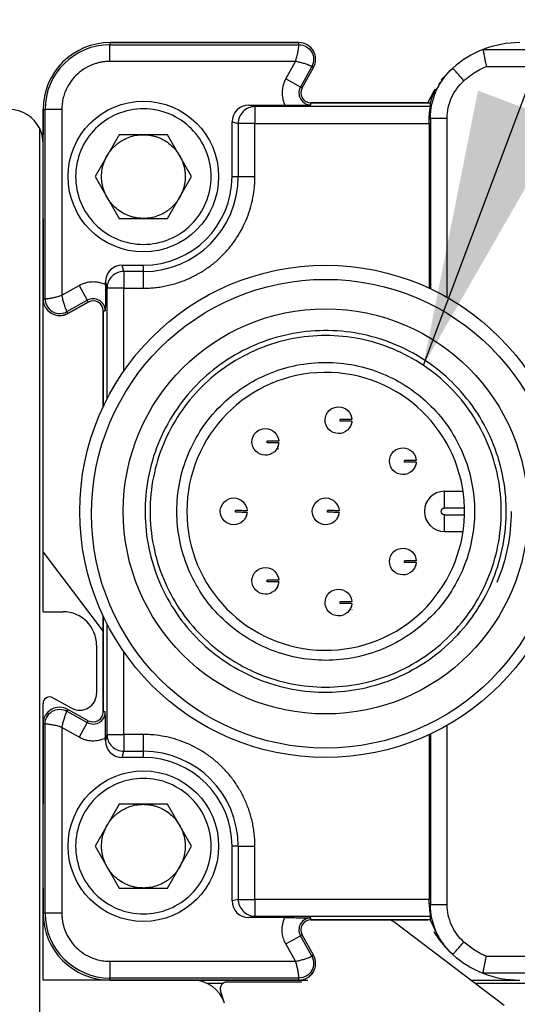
# Model space of a CAD drawing. Header units: millimetres. Extents: x 16 to 683, y 16 to 524.
# Tile 8 of 17: x 62 to 77, y 190 to 220. Entities that reach past the tile are written whole.
import ezdxf

# ---------------------------------------------------------------- set-up
doc = ezdxf.new("R2010")
doc.units = ezdxf.units.MM
doc.header["$LTSCALE"] = 2.5
doc.layers.add('DIMENSIONS', color=140, linetype='Continuous', lineweight=25)
doc.dimstyles.new('SLDDIMSTYLE2', dxfattribs={"dimtxt": 0.18, "dimasz": 8.255, "dimexe": 0, "dimexo": 0.0625, "dimgap": 0, "dimtad": 0, "dimtih": 1, "dimtoh": 1, "dimdec": 0, "dimrnd": 1e-09, "dimzin": 0, "dimdsep": 46, "dimtxsty": 'Standard', "dimsah": 1, "dimcen": 0.09, "dimadec": 0, "dimazin": 0, "dimtfac": 8.255, "dimtdec": 0, "dimtofl": 0, "dimtmove": 0, "dimatfit": 3, "dimfxl": 0, "dimfrac": 2, "dimtolj": 1, "dimtzin": 0, "dimarcsym": 0})

msp = doc.modelspace()

# ---------------------------------------------------------------- linework, layer by layer
for p, q in [((65.183, 218.881), (65.183, 218.82)), ((65.183, 218.881), (70.833, 218.881)), ((70.833, 218.881), (65.183, 218.881)), ((65.183, 218.32), (65.183, 218.82)), ((65.183, 218.82), (70.833, 218.82)), ((70.833, 218.82), (70.833, 218.881)), ((76.336, 218.673), (90.547, 218.673)), ((70.729, 218.32), (65.183, 218.32)), ((70.44, 217.799), (70.729, 218.32)), ((71.217, 218.168), (70.877, 217.556)), ((70.93, 217.527), (71.27, 218.138)), ((70.93, 217.527), (71.27, 218.138)), ((71.27, 218.138), (71.217, 218.168)), ((76.435, 218.173), (90.547, 218.173)), ((70.877, 217.556), (70.44, 217.799)), ((75.155, 217.811), (75.006, 217.632)), ((70.877, 217.556), (70.93, 217.527)), ((71.193, 217.081), (74.757, 217.081)), ((71.193, 217.02), (71.193, 217.081)), ((74.683, 217.081), (71.193, 217.081)), ((63.183, 211.231), (63.183, 216.881)), ((63.183, 216.881), (63.244, 216.881)), ((63.183, 216.881), (63.183, 216.131)), ((63.244, 211.231), (63.244, 216.881)), ((63.744, 216.881), (63.244, 216.881)), ((63.744, 216.881), (63.744, 211.335)), ((69.518, 216.969), (69.333, 217.016)), ((69.333, 217.016), (70.413, 217.016)), ((69.518, 216.969), (69.518, 216.469)), ((74.764, 216.969), (69.518, 216.969)), ((68.833, 216.516), (69.018, 216.469)), ((68.833, 214.881), (68.833, 216.516)), ((69.018, 216.469), (69.018, 214.881)), ((69.518, 216.469), (69.018, 216.469)), ((69.518, 214.881), (69.518, 216.469)), ((69.518, 216.469), (74.729, 216.469)), ((74.729, 216.592), (74.766, 216.626)), ((74.729, 216.469), (74.729, 211.547)), ((74.766, 216.626), (74.766, 211.53)), ((75.266, 211.27), (75.266, 216.626)), ((63.083, 175.445), (63.083, 216.317)), ((65.461, 216.131), (64.739, 214.881)), ((66.904, 216.131), (65.461, 216.131)), ((67.626, 214.881), (66.904, 216.131)), ((64.739, 214.881), (65.461, 213.631)), ((66.904, 213.631), (67.626, 214.881)), ((68.833, 214.881), (69.018, 214.881)), ((69.018, 214.881), (69.518, 214.881)), ((63.183, 213.631), (63.183, 211.231)), ((65.461, 213.631), (66.904, 213.631)), ((65.594, 212.045), (65.548, 212.231)), ((65.548, 212.231), (66.183, 212.231)), ((66.183, 212.045), (65.594, 212.045)), ((65.594, 212.045), (65.594, 211.546)), ((66.183, 212.045), (66.183, 212.231)), ((66.183, 211.546), (66.183, 212.045)), ((63.744, 211.335), (64.265, 211.624)), ((64.265, 211.624), (64.507, 211.187)), ((65.048, 211.731), (65.094, 211.546)), ((65.048, 211.651), (65.048, 211.731)), ((65.594, 211.546), (65.094, 211.546)), ((65.094, 211.546), (65.094, 208.239)), ((65.594, 211.546), (66.183, 211.546)), ((65.594, 209.072), (65.594, 211.546)), ((63.183, 211.231), (63.244, 211.231)), ((63.183, 201.881), (63.183, 211.231)), ((63.896, 210.847), (64.507, 211.187)), ((64.537, 211.133), (64.507, 211.187)), ((64.537, 211.133), (63.926, 210.794)), ((63.926, 210.794), (64.537, 211.133)), ((64.983, 208.011), (64.983, 210.871)), ((64.983, 210.871), (65.044, 210.871)), ((64.983, 210.871), (64.983, 208.011)), ((63.896, 210.847), (63.926, 210.794)), ((72.421, 207.798), (72.42, 207.798)), ((70.227, 206.751), (70.233, 206.75)), ((74.344, 206.573), (74.344, 206.573)), ((74.338, 206.173), (74.343, 206.173)), ((75.183, 204.981), (75.183, 205.481)), ((75.183, 205.481), (75.739, 205.481)), ((75.782, 204.981), (75.183, 204.981)), ((75.183, 204.781), (75.782, 204.781)), ((75.183, 204.281), (75.183, 204.781)), ((75.183, 204.281), (75.739, 204.281)), ((63.183, 203.662), (64.92, 201.369)), ((74.338, 203.177), (74.343, 203.177)), ((72.421, 202.352), (72.42, 202.352)), ((63.183, 201.881), (63.783, 201.881)), ((64.983, 198.891), (64.983, 201.75)), ((64.983, 201.75), (64.983, 198.891)), ((72.414, 201.952), (72.42, 201.952)), ((65.094, 201.523), (65.094, 198.216)), ((64.783, 200.881), (64.783, 199.442)), ((65.594, 198.216), (65.594, 200.69)), ((63.183, 198.531), (63.183, 199.141)), ((63.48, 199.316), (64.04, 199.005)), ((63.926, 198.968), (63.896, 198.915)), ((63.896, 198.915), (64.507, 198.575)), ((64.537, 198.629), (63.926, 198.968)), ((64.537, 198.629), (63.926, 198.968)), ((65.044, 198.891), (64.983, 198.891)), ((63.244, 198.531), (63.183, 198.531)), ((63.183, 192.881), (63.183, 198.531)), ((63.183, 198.531), (63.183, 196.131)), ((63.244, 192.881), (63.244, 198.531)), ((64.507, 198.575), (64.265, 198.138)), ((64.507, 198.575), (64.537, 198.629)), ((63.744, 198.427), (63.744, 192.881)), ((64.265, 198.138), (63.744, 198.427)), ((65.094, 198.216), (65.048, 198.031)), ((65.094, 198.216), (65.594, 198.216)), ((65.594, 198.216), (65.594, 197.717)), ((66.183, 198.216), (65.594, 198.216)), ((66.183, 197.717), (66.183, 198.216)), ((74.729, 198.215), (74.729, 193.293)), ((74.766, 198.232), (74.766, 193.136)), ((75.266, 193.136), (75.266, 198.492)), ((65.048, 198.031), (65.048, 198.111)), ((65.548, 197.531), (65.594, 197.717)), ((65.594, 197.717), (66.183, 197.717)), ((66.183, 197.531), (66.183, 197.717)), ((66.183, 197.531), (65.548, 197.531)), ((65.461, 196.131), (64.739, 194.881)), ((66.904, 196.131), (65.461, 196.131)), ((67.626, 194.881), (66.904, 196.131)), ((64.739, 194.881), (65.461, 193.631)), ((66.904, 193.631), (67.626, 194.881)), ((69.018, 194.881), (68.833, 194.881)), ((68.833, 193.246), (68.833, 194.881)), ((69.018, 194.881), (69.518, 194.881)), ((69.018, 194.881), (69.018, 193.293)), ((69.518, 193.293), (69.518, 194.881)), ((63.183, 193.631), (63.183, 192.881)), ((65.461, 193.631), (66.904, 193.631)), ((69.018, 193.293), (68.833, 193.246)), ((69.018, 193.293), (69.518, 193.293)), ((74.729, 193.293), (69.518, 193.293)), ((69.518, 193.293), (69.518, 192.793)), ((74.766, 193.136), (74.729, 193.17)), ((63.183, 192.881), (63.244, 192.881)), ((63.183, 190.881), (63.183, 192.881)), ((63.744, 192.881), (63.244, 192.881)), ((69.333, 192.746), (69.518, 192.793)), ((70.413, 192.746), (69.333, 192.746)), ((69.518, 192.793), (74.764, 192.793)), ((71.193, 192.681), (71.193, 192.742)), ((74.757, 192.681), (71.193, 192.681)), ((71.193, 192.681), (74.683, 192.681)), ((74.757, 192.681), (75.015, 192.134)), ((76.966, 190.121), (73.67, 192.618)), ((70.44, 191.963), (70.877, 192.206)), ((70.93, 192.235), (70.877, 192.206)), ((71.217, 191.594), (70.877, 192.206)), ((71.27, 191.624), (70.93, 192.235)), ((71.27, 191.624), (70.93, 192.235)), ((75.006, 192.13), (75.155, 191.951)), ((70.729, 191.442), (70.44, 191.963)), ((71.217, 191.594), (71.27, 191.624)), ((90.547, 191.589), (76.435, 191.589)), ((65.183, 191.442), (70.729, 191.442)), ((65.183, 191.442), (65.183, 190.942)), ((65.183, 190.881), (63.183, 190.881)), ((70.833, 190.942), (65.183, 190.942)), ((65.183, 190.881), (65.183, 190.942)), ((70.833, 190.881), (65.183, 190.881)), ((65.183, 190.881), (70.833, 190.881)), ((70.833, 190.881), (70.833, 190.942)), ((70.833, 190.881), (71.097, 190.881)), ((75.964, 190.881), (77.433, 190.881)), ((90.547, 191.089), (76.336, 191.089)), ((68.559, 190.781), (68.096, 190.781)), ((70.917, 190.821), (68.679, 190.821)), ((88.619, 190.781), (76.096, 190.781)), ((68.609, 190.194), (68.489, 190.559))]:
    msp.add_line(p, q)
at = {"flags": 128}
for points in [[(75.091, 217.756), (75.14, 217.817), (75.324, 218.015)], [(74.683, 217.081), (74.885, 217.465), (74.909, 217.503)], [(64.92, 201.369), (64.966, 201.302), (64.983, 201.275)], [(73.577, 192.681), (73.604, 192.665), (73.67, 192.618)]]:
    msp.add_lwpolyline(points, dxfattribs=at)
for centre, radius in [((66.183, 214.881), 2.25), ((71.633, 204.881), 7.35), ((71.631, 204.811), 7), ((71.633, 204.881), 6.051), ((66.183, 194.881), 2.25)]:
    msp.add_circle(centre, radius)
for centre, radius, start, end in [((65.183, 216.881), 2, 90, 180), ((65.183, 216.881), 2, 90, 180), ((65.183, 216.881), 1.939, 90, 180), ((70.833, 218.381), 0.5, 330.9454, 90), ((77.433, 215.88), 3.001, 90, 111.4428), ((77.433, 215.88), 3.001, 111.4429, 131.7934), ((71.193, 217.381), 0.361, 150.9454, 270), ((71.193, 217.381), 0.3, 150.9454, 270), ((71.193, 217.381), 0.3, 150.9454, 270), ((62.183, 215.881), 1, 25.8419, 90), ((69.519, 216.469), 0.5, 135.0188, 179.9833), ((69.518, 216.47), 0.5, 90.0224, 135.0218), ((62.183, 215.881), 1, 0, 25.8419), ((66.183, 214.881), 2.836, 270, 0), ((66.183, 214.881), 2.65, 270, 0), ((65.595, 211.545), 0.5, 90.0167, 134.9812), ((65.594, 211.545), 0.5, 134.9782, 179.9776), ((63.683, 211.231), 0.5, 180, 299.0546), ((64.683, 210.871), 0.361, 0, 119.0546), ((64.683, 210.871), 0.3, 0, 119.0546), ((64.683, 210.871), 0.3, 0, 119.0546), ((71.633, 204.881), 4.15, 1.3808, 358.6192), ((75.183, 204.881), 0.6, 90, 270), ((63.783, 200.881), 1, 0, 90), ((64.283, 199.442), 0.5, 240.9454, 0), ((63.383, 199.141), 0.2, 60.9454, 180), ((63.683, 198.531), 0.5, 60.9454, 180), ((64.683, 198.891), 0.361, 240.9454, 360), ((64.683, 198.891), 0.3, 240.9454, 0), ((64.683, 198.891), 0.3, 240.9454, 0), ((65.594, 198.217), 0.5, 180.0224, 225.0218), ((65.595, 198.217), 0.5, 225.0188, 269.9833), ((66.183, 194.881), 2.836, 0, 90), ((66.183, 194.881), 2.65, 0, 90), ((69.519, 193.293), 0.5, 180.0167, 224.9812), ((69.518, 193.292), 0.5, 224.9782, 269.9776), ((65.183, 192.881), 2, 180, 270), ((65.183, 192.881), 2, 180, 270), ((65.183, 192.881), 1.939, 180, 270), ((71.193, 192.381), 0.361, 90, 209.0546), ((71.193, 192.381), 0.3, 90, 209.0546), ((71.193, 192.381), 0.3, 90, 209.0546), ((77.433, 193.882), 3.001, 211.1297, 226.1055), ((70.833, 191.381), 0.5, 270, 29.0546), ((77.433, 193.882), 3.001, 228.2066, 248.5571), ((67.66, 189.881), 1, 18.2629, 90), ((77.433, 193.882), 3.001, 248.5572, 270), ((68.679, 190.621), 0.2, 90, 198.2629)]:
    msp.add_arc(centre, radius, start, end)
for centre, major_axis, ratio, start_param, end_param in [((69.333, 216.516), (0.485, -0.121), 0.999353, 1.815838, 3.386329), ((74.727, 216.469), (0, 0.5), 0.003491, 4.712389, 4.960038), ((65.548, 211.731), (0.121, -0.485), 0.999353, 2.896856, 4.467348), ((65.548, 198.031), (0.121, 0.485), 0.999353, 1.815838, 3.386329), ((69.333, 193.246), (0.485, 0.121), 0.999353, 2.896856, 4.467348), ((74.727, 193.293), (0, 0.5), 0.003491, 4.46474, 4.712389)]:
    msp.add_ellipse(centre, major_axis=major_axis, ratio=ratio, start_param=start_param, end_param=end_param)
for points, knots in [([(70.729, 218.32), (70.737, 218.343), (70.754, 218.39), (70.774, 218.462), (70.792, 218.535), (70.806, 218.606), (70.817, 218.675), (70.826, 218.735), (70.831, 218.78), (70.833, 218.812), (70.833, 218.817), (70.833, 218.82)], [0, 0, 0, 0, 0.092668, 0.189118, 0.289626, 0.394437, 0.503768, 0.626529, 0.750927, 0.853155, 1, 1, 1, 1]), ([(71.27, 218.138), (71.312, 218.214), (71.334, 218.301), (71.332, 218.474), (71.308, 218.56), (71.22, 218.709), (71.156, 218.772), (71.006, 218.858), (70.92, 218.881), (70.833, 218.881)], [0, 0, 0, 0, 0.25, 0.25, 0.5, 0.5, 0.75, 0.75, 1, 1, 1, 1]), ([(70.833, 218.82), (70.909, 218.82), (70.985, 218.8), (71.117, 218.724), (71.173, 218.669), (71.25, 218.538), (71.271, 218.462), (71.273, 218.31), (71.254, 218.234), (71.217, 218.168)], [0, 0, 0, 0, 0.25, 0.25, 0.5, 0.5, 0.75, 0.75, 1, 1, 1, 1]), ([(76.336, 218.673), (76.336, 218.673), (76.335, 218.671), (76.338, 218.659), (76.344, 218.633), (76.352, 218.589), (76.364, 218.523), (76.382, 218.435), (76.406, 218.316), (76.425, 218.223), (76.435, 218.173)], [0, 0, 0, 0, 0.0716494, 0.1561555, 0.2535932, 0.3791691, 0.5023005, 0.6421508, 0.808046, 1, 1, 1, 1]), ([(65.183, 218.32), (65.146, 218.319), (65.074, 218.318), (64.966, 218.305), (64.86, 218.285), (64.755, 218.256), (64.595, 218.2), (64.387, 218.093), (64.159, 217.905), (63.971, 217.677), (63.853, 217.448), (63.785, 217.24), (63.75, 217.062), (63.746, 216.941), (63.744, 216.881)], [0, 0, 0, 0, 0.048274, 0.096154, 0.143915, 0.191834, 0.240185, 0.369997, 0.500048, 0.62986, 0.759911, 0.840101, 0.919702, 1, 1, 1, 1]), ([(71.217, 218.168), (71.216, 218.168), (71.214, 218.169), (71.201, 218.175), (71.183, 218.183), (71.16, 218.193), (71.135, 218.204), (71.107, 218.215), (71.057, 218.234), (70.974, 218.262), (70.853, 218.297), (70.769, 218.313), (70.729, 218.32)], [0, 0, 0, 0, 0.086836, 0.168372, 0.244617, 0.315583, 0.381285, 0.441744, 0.496984, 0.677539, 0.844852, 1, 1, 1, 1]), ([(74.766, 216.626), (74.766, 216.899), (74.824, 217.183), (75.056, 217.703), (75.23, 217.936), (75.433, 218.117)], [0, 0, 0, 0, 0.5, 0.5, 1, 1, 1, 1]), ([(75.766, 217.745), (75.727, 217.789), (75.685, 217.836), (75.602, 217.928), (75.563, 217.972), (75.498, 218.045), (75.473, 218.073), (75.44, 218.109), (75.433, 218.117), (75.433, 218.117)], [0, 0, 0, 0, 0.25, 0.25, 0.5, 0.5, 0.75, 0.75, 1, 1, 1, 1]), ([(75.766, 217.745), (75.8, 217.774), (75.867, 217.832), (75.973, 217.912), (76.101, 217.999), (76.254, 218.09), (76.374, 218.145), (76.435, 218.173)], [0, 0, 0, 0, 0.166671, 0.333344, 0.500023, 0.750019, 1, 1, 1, 1]), ([(70.44, 217.799), (70.429, 217.779), (70.408, 217.739), (70.382, 217.676), (70.363, 217.615), (70.342, 217.527), (70.326, 217.392), (70.338, 217.24), (70.37, 217.12), (70.394, 217.057), (70.408, 217.026), (70.413, 217.016)], [0, 0, 0, 0, 0.0836289, 0.1672676, 0.2509268, 0.3189732, 0.5002244, 0.7506151, 0.874587, 0.9576903, 1, 1, 1, 1]), ([(75.266, 216.626), (75.266, 216.837), (75.311, 217.047), (75.482, 217.431), (75.609, 217.605), (75.766, 217.745)], [0, 0, 0, 0, 0.5, 0.5, 1, 1, 1, 1]), ([(75.029, 217.618), (74.955, 217.514), (74.836, 217.349), (74.778, 217.154), (74.757, 217.081)], [0, 0, 0, 0, 0.624729, 1, 1, 1, 1]), ([(74.757, 217.081), (74.757, 217.063), (74.757, 217.025), (74.762, 216.988), (74.764, 216.969)], [0, 0, 0, 0, 0.492594, 1, 1, 1, 1]), ([(64.158, 214.881), (64.158, 215.146), (64.21, 215.411), (64.413, 215.901), (64.563, 216.125), (64.938, 216.5), (65.163, 216.65), (65.653, 216.853), (65.918, 216.906), (66.448, 216.906), (66.713, 216.853), (67.203, 216.65), (67.427, 216.5), (67.802, 216.125), (67.952, 215.901), (68.155, 215.411), (68.208, 215.146), (68.208, 214.616), (68.155, 214.351), (67.952, 213.861), (67.802, 213.637), (67.427, 213.262), (67.203, 213.112), (66.713, 212.909), (66.448, 212.856), (65.918, 212.856), (65.653, 212.909), (65.163, 213.112), (64.938, 213.262), (64.563, 213.637), (64.413, 213.861), (64.21, 214.351), (64.158, 214.616), (64.158, 214.881)], [0, 0, 0, 0, 0.0625, 0.0625, 0.125, 0.125, 0.1875, 0.1875, 0.25, 0.25, 0.3125, 0.3125, 0.375, 0.375, 0.4375, 0.4375, 0.5, 0.5, 0.5625, 0.5625, 0.625, 0.625, 0.6875, 0.6875, 0.75, 0.75, 0.8125, 0.8125, 0.875, 0.875, 0.9375, 0.9375, 1, 1, 1, 1]), ([(70.413, 217.016), (70.574, 217.016), (70.727, 217.016), (70.985, 217.018), (71.09, 217.019), (71.193, 217.02)], [0, 0, 0, 0, 0.5, 0.5, 1, 1, 1, 1]), ([(74.729, 216.592), (74.729, 216.699), (74.738, 216.794), (74.756, 216.93), (74.764, 216.968), (74.764, 216.969)], [0, 0, 0, 0, 0.5, 0.5, 1, 1, 1, 1]), ([(74.766, 216.626), (74.766, 216.626), (74.777, 216.626), (74.826, 216.626), (74.864, 216.626), (74.962, 216.626), (75.021, 216.626), (75.144, 216.626), (75.207, 216.626), (75.266, 216.626)], [0, 0, 0, 0, 0.25, 0.25, 0.5, 0.5, 0.75, 0.75, 1, 1, 1, 1]), ([(65.1, 215.506), (65.119, 215.537), (65.157, 215.6), (65.224, 215.686), (65.297, 215.766), (65.377, 215.84), (65.464, 215.906), (65.587, 215.984), (65.753, 216.062), (65.964, 216.121), (66.11, 216.128), (66.183, 216.131)], [0, 0, 0, 0, 0.0843955, 0.1675211, 0.2500156, 0.3325326, 0.415725, 0.5002301, 0.667603, 0.8324505, 1, 1, 1, 1]), ([(66.183, 216.131), (66.22, 216.13), (66.293, 216.128), (66.401, 216.114), (66.507, 216.091), (66.61, 216.058), (66.711, 216.016), (66.841, 215.948), (66.99, 215.844), (67.147, 215.69), (67.226, 215.568), (67.265, 215.506)], [0, 0, 0, 0, 0.084395, 0.167521, 0.250016, 0.332533, 0.415725, 0.50023, 0.667603, 0.83245, 1, 1, 1, 1]), ([(65.1, 214.256), (65.083, 214.288), (65.048, 214.352), (65.006, 214.453), (64.973, 214.557), (64.95, 214.663), (64.936, 214.771), (64.93, 214.917), (64.945, 215.099), (65, 215.312), (65.067, 215.441), (65.1, 215.506)], [0, 0, 0, 0, 0.084395, 0.167521, 0.250016, 0.332533, 0.415725, 0.50023, 0.667603, 0.83245, 1, 1, 1, 1]), ([(67.265, 215.506), (67.283, 215.474), (67.318, 215.41), (67.36, 215.308), (67.392, 215.205), (67.416, 215.099), (67.43, 214.991), (67.436, 214.845), (67.42, 214.663), (67.365, 214.45), (67.299, 214.321), (67.265, 214.256)], [0, 0, 0, 0, 0.084395, 0.167521, 0.250016, 0.332533, 0.415725, 0.50023, 0.667603, 0.83245, 1, 1, 1, 1]), ([(66.183, 211.546), (66.243, 211.547), (66.362, 211.548), (66.541, 211.563), (66.72, 211.587), (66.896, 211.621), (67.07, 211.664), (67.242, 211.717), (67.461, 211.797), (67.723, 211.916), (68.017, 212.088), (68.293, 212.289), (68.545, 212.519), (68.775, 212.772), (69.043, 213.138), (69.297, 213.629), (69.45, 214.151), (69.503, 214.526), (69.517, 214.736), (69.518, 214.841), (69.518, 214.881)], [0, 0, 0, 0, 0.034297, 0.068595, 0.102892, 0.137189, 0.171487, 0.205784, 0.240081, 0.305071, 0.370065, 0.435124, 0.500166, 0.565492, 0.630155, 0.760076, 0.879937, 0.939684, 0.97707, 1, 1, 1, 1]), ([(66.183, 213.631), (66.146, 213.632), (66.073, 213.634), (65.965, 213.648), (65.859, 213.671), (65.755, 213.704), (65.655, 213.746), (65.525, 213.814), (65.375, 213.918), (65.218, 214.072), (65.14, 214.194), (65.1, 214.256)], [0, 0, 0, 0, 0.084395, 0.167521, 0.250016, 0.332533, 0.415725, 0.50023, 0.667603, 0.83245, 1, 1, 1, 1]), ([(67.265, 214.256), (67.246, 214.225), (67.208, 214.162), (67.141, 214.076), (67.068, 213.996), (66.988, 213.922), (66.901, 213.856), (66.778, 213.778), (66.613, 213.7), (66.401, 213.641), (66.256, 213.634), (66.183, 213.631)], [0, 0, 0, 0, 0.0843955, 0.1675211, 0.2500156, 0.3325326, 0.415725, 0.5002301, 0.667603, 0.8324505, 1, 1, 1, 1]), ([(65.048, 211.651), (65.027, 211.66), (64.986, 211.678), (64.921, 211.7), (64.859, 211.715), (64.77, 211.73), (64.634, 211.737), (64.484, 211.714), (64.366, 211.674), (64.305, 211.646), (64.275, 211.629), (64.265, 211.624)], [0, 0, 0, 0, 0.083629, 0.167268, 0.250927, 0.318973, 0.500224, 0.750615, 0.874587, 0.95769, 1, 1, 1, 1]), ([(65.048, 211.651), (65.048, 211.49), (65.048, 211.337), (65.046, 211.079), (65.045, 210.974), (65.044, 210.871)], [0, 0, 0, 0, 0.5, 0.5, 1, 1, 1, 1]), ([(63.183, 211.231), (63.183, 211.144), (63.206, 211.058), (63.292, 210.907), (63.355, 210.844), (63.504, 210.756), (63.59, 210.732), (63.763, 210.73), (63.85, 210.752), (63.926, 210.794)], [0, 0, 0, 0, 0.25, 0.25, 0.5, 0.5, 0.75, 0.75, 1, 1, 1, 1]), ([(63.244, 211.231), (63.245, 211.231), (63.247, 211.231), (63.261, 211.232), (63.281, 211.233), (63.305, 211.236), (63.333, 211.239), (63.362, 211.242), (63.415, 211.25), (63.501, 211.266), (63.624, 211.294), (63.705, 211.321), (63.744, 211.335)], [0, 0, 0, 0, 0.0868359, 0.1683716, 0.2446165, 0.3155825, 0.3812849, 0.4417434, 0.4969837, 0.6775394, 0.8448523, 1, 1, 1, 1]), ([(63.244, 211.231), (63.244, 211.168), (63.258, 211.096), (63.33, 210.959), (63.388, 210.895), (63.532, 210.81), (63.616, 210.79), (63.771, 210.794), (63.841, 210.816), (63.896, 210.847)], [0, 0, 0, 0, 0.25, 0.25, 0.5, 0.5, 0.75, 0.75, 1, 1, 1, 1]), ([(63.744, 211.335), (63.747, 211.315), (63.754, 211.273), (63.774, 211.189), (63.803, 211.086), (63.835, 210.992), (63.861, 210.925), (63.878, 210.883), (63.892, 210.854), (63.895, 210.85), (63.896, 210.847)], [0, 0, 0, 0, 0.075855, 0.160766, 0.331565, 0.503391, 0.626168, 0.750737, 0.853084, 1, 1, 1, 1]), ([(66.233, 204.962), (66.244, 205.669), (66.395, 206.373), (66.956, 207.671), (67.365, 208.264), (68.38, 209.249), (68.984, 209.64), (70.299, 210.161), (71.007, 210.291), (72.421, 210.27), (73.125, 210.119), (74.423, 209.558), (75.016, 209.149), (76, 208.134), (76.392, 207.529), (76.913, 206.215), (77.043, 205.507), (77.021, 204.093), (76.87, 203.389), (76.31, 202.091), (75.901, 201.498), (74.886, 200.513), (74.281, 200.122), (72.967, 199.601), (72.258, 199.471), (70.845, 199.492), (70.14, 199.643), (68.843, 200.204), (68.25, 200.613), (67.265, 201.628), (66.874, 202.233), (66.353, 203.547), (66.223, 204.255), (66.233, 204.962)], [0, 0, 0, 0, 0.0625, 0.0625, 0.125, 0.125, 0.1875, 0.1875, 0.25, 0.25, 0.3125, 0.3125, 0.375, 0.375, 0.4375, 0.4375, 0.5, 0.5, 0.5625, 0.5625, 0.625, 0.625, 0.6875, 0.6875, 0.75, 0.75, 0.8125, 0.8125, 0.875, 0.875, 0.9375, 0.9375, 1, 1, 1, 1]), ([(76.883, 204.881), (76.883, 204.194), (76.746, 203.507), (76.22, 202.237), (75.831, 201.655), (74.859, 200.683), (74.277, 200.294), (73.007, 199.768), (72.32, 199.631), (70.946, 199.631), (70.259, 199.768), (68.989, 200.294), (68.406, 200.683), (67.434, 201.655), (67.045, 202.237), (66.519, 203.507), (66.383, 204.194), (66.383, 205.568), (66.519, 206.255), (67.045, 207.525), (67.434, 208.107), (68.406, 209.079), (68.989, 209.468), (70.259, 209.994), (70.946, 210.131), (72.32, 210.131), (73.007, 209.994), (74.277, 209.468), (74.859, 209.079), (75.831, 208.107), (76.22, 207.525), (76.746, 206.255), (76.883, 205.568), (76.883, 204.881)], [0, 0, 0, 0, 0.0625, 0.0625, 0.125, 0.125, 0.1875, 0.1875, 0.25, 0.25, 0.3125, 0.3125, 0.375, 0.375, 0.4375, 0.4375, 0.5, 0.5, 0.5625, 0.5625, 0.625, 0.625, 0.6875, 0.6875, 0.75, 0.75, 0.8125, 0.8125, 0.875, 0.875, 0.9375, 0.9375, 1, 1, 1, 1]), ([(67.183, 204.881), (67.183, 204.298), (67.299, 203.716), (67.744, 202.64), (68.074, 202.146), (68.898, 201.322), (69.392, 200.993), (70.468, 200.547), (71.05, 200.431), (72.215, 200.431), (72.798, 200.547), (73.874, 200.993), (74.367, 201.322), (75.191, 202.146), (75.521, 202.64), (75.967, 203.716), (76.083, 204.298), (76.083, 205.463), (75.967, 206.046), (75.521, 207.122), (75.191, 207.616), (74.367, 208.44), (73.874, 208.769), (72.798, 209.215), (72.215, 209.331), (71.05, 209.331), (70.468, 209.215), (69.392, 208.769), (68.898, 208.44), (68.074, 207.616), (67.744, 207.122), (67.299, 206.046), (67.183, 205.463), (67.183, 204.881)], [0, 0, 0, 0, 0.0625, 0.0625, 0.125, 0.125, 0.1875, 0.1875, 0.25, 0.25, 0.3125, 0.3125, 0.375, 0.375, 0.4375, 0.4375, 0.5, 0.5, 0.5625, 0.5625, 0.625, 0.625, 0.6875, 0.6875, 0.75, 0.75, 0.8125, 0.8125, 0.875, 0.875, 0.9375, 0.9375, 1, 1, 1, 1]), ([(71.616, 207.61), (71.617, 207.715), (71.662, 207.818), (71.812, 207.964), (71.917, 208.006), (72.022, 208.004)], [0, 0, 0, 0, 0.5, 0.5, 1, 1, 1, 1]), ([(72.022, 208.004), (72.122, 208.003), (72.222, 207.962), (72.366, 207.822), (72.411, 207.724), (72.415, 207.623)], [0, 0, 0, 0, 0.5, 0.5, 1, 1, 1, 1]), ([(72.065, 207.579), (72.065, 207.587), (72.065, 207.604), (72.066, 207.62), (72.066, 207.629)], [0, 0, 0, 0, 0.4999, 1, 1, 1, 1]), ([(72.415, 207.623), (72.415, 207.623), (72.413, 207.623), (72.401, 207.624), (72.372, 207.624), (72.323, 207.625), (72.249, 207.626), (72.192, 207.627), (72.131, 207.628), (72.087, 207.628), (72.066, 207.629)], [0, 0, 0, 0, 0.120129, 0.2376, 0.353255, 0.624004, 0.73408, 0.835323, 0.920439, 1, 1, 1, 1]), ([(69.429, 206.962), (69.431, 207.067), (69.475, 207.171), (69.626, 207.316), (69.73, 207.358), (69.835, 207.356)], [0, 0, 0, 0, 0.5, 0.5, 1, 1, 1, 1]), ([(69.835, 207.356), (69.935, 207.355), (70.035, 207.314), (70.179, 207.174), (70.224, 207.076), (70.228, 206.976)], [0, 0, 0, 0, 0.5, 0.5, 1, 1, 1, 1]), ([(72.01, 207.204), (71.905, 207.206), (71.802, 207.25), (71.656, 207.401), (71.614, 207.506), (71.616, 207.61)], [0, 0, 0, 0, 0.5, 0.5, 1, 1, 1, 1]), ([(72.415, 207.573), (72.407, 207.473), (72.36, 207.376), (72.211, 207.241), (72.11, 207.203), (72.01, 207.204)], [0, 0, 0, 0, 0.5, 0.5, 1, 1, 1, 1]), ([(72.415, 207.573), (72.414, 207.573), (72.412, 207.573), (72.399, 207.573), (72.379, 207.574), (72.354, 207.574), (72.326, 207.575), (72.29, 207.575), (72.245, 207.576), (72.183, 207.577), (72.124, 207.577), (72.081, 207.578), (72.065, 207.579)], [0, 0, 0, 0, 0.128865, 0.251264, 0.363798, 0.46414, 0.55099, 0.624213, 0.748808, 0.835186, 0.942651, 1, 1, 1, 1]), ([(72.415, 207.573), (72.413, 207.561), (72.411, 207.538), (72.404, 207.505), (72.395, 207.475), (72.381, 207.44), (72.364, 207.407), (72.358, 207.397), (72.36, 207.401), (72.364, 207.408), (72.366, 207.411)], [0, 0, 0, 0, 0.100037, 0.198667, 0.299058, 0.404218, 0.610889, 0.805041, 0.902842, 1, 1, 1, 1]), ([(69.823, 206.556), (69.718, 206.558), (69.615, 206.603), (69.469, 206.753), (69.427, 206.858), (69.429, 206.962)], [0, 0, 0, 0, 0.5, 0.5, 1, 1, 1, 1]), ([(70.228, 206.926), (70.22, 206.825), (70.173, 206.729), (70.024, 206.593), (69.923, 206.555), (69.823, 206.556)], [0, 0, 0, 0, 0.5, 0.5, 1, 1, 1, 1]), ([(69.879, 206.931), (69.878, 206.939), (69.878, 206.956), (69.879, 206.972), (69.879, 206.981)], [0, 0, 0, 0, 0.4999, 1, 1, 1, 1]), ([(70.228, 206.976), (70.228, 206.976), (70.226, 206.976), (70.214, 206.976), (70.185, 206.976), (70.136, 206.977), (70.062, 206.978), (70.005, 206.979), (69.944, 206.98), (69.9, 206.98), (69.879, 206.981)], [0, 0, 0, 0, 0.120129, 0.2376, 0.353255, 0.624004, 0.73408, 0.835323, 0.920439, 1, 1, 1, 1]), ([(70.228, 206.926), (70.227, 206.926), (70.225, 206.926), (70.212, 206.926), (70.192, 206.926), (70.167, 206.926), (70.14, 206.927), (70.104, 206.927), (70.059, 206.928), (69.997, 206.929), (69.938, 206.929), (69.894, 206.93), (69.879, 206.931)], [0, 0, 0, 0, 0.128865, 0.251264, 0.363798, 0.46414, 0.55099, 0.624213, 0.748808, 0.835186, 0.942651, 1, 1, 1, 1]), ([(70.228, 206.925), (70.226, 206.914), (70.224, 206.89), (70.217, 206.857), (70.208, 206.827), (70.194, 206.792), (70.178, 206.76), (70.171, 206.749), (70.173, 206.753), (70.177, 206.76), (70.179, 206.763)], [0, 0, 0, 0, 0.100037, 0.198667, 0.299058, 0.404218, 0.610889, 0.805041, 0.902842, 1, 1, 1, 1]), ([(73.539, 206.385), (73.541, 206.489), (73.586, 206.593), (73.736, 206.739), (73.841, 206.78), (73.945, 206.779)], [0, 0, 0, 0, 0.5, 0.5, 1, 1, 1, 1]), ([(73.945, 206.779), (74.046, 206.777), (74.145, 206.736), (74.29, 206.596), (74.334, 206.498), (74.339, 206.398)], [0, 0, 0, 0, 0.5, 0.5, 1, 1, 1, 1]), ([(73.933, 205.979), (73.829, 205.98), (73.725, 206.025), (73.579, 206.175), (73.538, 206.28), (73.539, 206.385)], [0, 0, 0, 0, 0.5, 0.5, 1, 1, 1, 1]), ([(74.338, 206.348), (74.33, 206.248), (74.283, 206.151), (74.135, 206.015), (74.034, 205.977), (73.933, 205.979)], [0, 0, 0, 0, 0.5, 0.5, 1, 1, 1, 1]), ([(73.989, 206.353), (73.989, 206.361), (73.989, 206.378), (73.989, 206.395), (73.99, 206.403)], [0, 0, 0, 0, 0.4999005, 1, 1, 1, 1]), ([(74.338, 206.348), (74.337, 206.348), (74.336, 206.348), (74.322, 206.348), (74.302, 206.348), (74.277, 206.349), (74.25, 206.349), (74.214, 206.35), (74.169, 206.35), (74.107, 206.352), (74.048, 206.351), (74.004, 206.353), (73.989, 206.353)], [0, 0, 0, 0, 0.1288652, 0.2512641, 0.3637983, 0.4641401, 0.5509895, 0.6242135, 0.7488077, 0.835186, 0.9426507, 1, 1, 1, 1]), ([(74.339, 206.398), (74.338, 206.398), (74.337, 206.398), (74.324, 206.398), (74.296, 206.398), (74.247, 206.399), (74.173, 206.4), (74.115, 206.401), (74.055, 206.402), (74.011, 206.403), (73.99, 206.403)], [0, 0, 0, 0, 0.120129, 0.2376, 0.353255, 0.624004, 0.73408, 0.835323, 0.920439, 1, 1, 1, 1]), ([(74.338, 206.348), (74.337, 206.336), (74.334, 206.312), (74.327, 206.279), (74.318, 206.249), (74.305, 206.214), (74.288, 206.182), (74.282, 206.172), (74.284, 206.175), (74.288, 206.182), (74.29, 206.186)], [0, 0, 0, 0, 0.100037, 0.198667, 0.299058, 0.404218, 0.610889, 0.805041, 0.902842, 1, 1, 1, 1]), ([(68.483, 204.887), (68.485, 204.992), (68.529, 205.095), (68.68, 205.241), (68.784, 205.283), (68.889, 205.281)], [0, 0, 0, 0, 0.5, 0.5, 1, 1, 1, 1]), ([(68.889, 205.281), (68.99, 205.279), (69.089, 205.238), (69.234, 205.098), (69.278, 205), (69.283, 204.9)], [0, 0, 0, 0, 0.5, 0.5, 1, 1, 1, 1]), ([(71.233, 204.887), (71.235, 204.992), (71.279, 205.095), (71.43, 205.241), (71.534, 205.283), (71.639, 205.281)], [0, 0, 0, 0, 0.5, 0.5, 1, 1, 1, 1]), ([(71.639, 205.281), (71.74, 205.279), (71.839, 205.238), (71.984, 205.098), (72.028, 205), (72.033, 204.9)], [0, 0, 0, 0, 0.5, 0.5, 1, 1, 1, 1]), ([(68.877, 204.481), (68.772, 204.483), (68.669, 204.527), (68.523, 204.678), (68.482, 204.782), (68.483, 204.887)], [0, 0, 0, 0, 0.5, 0.5, 1, 1, 1, 1]), ([(69.282, 204.85), (69.274, 204.75), (69.227, 204.653), (69.078, 204.518), (68.978, 204.48), (68.877, 204.481)], [0, 0, 0, 0, 0.5, 0.5, 1, 1, 1, 1]), ([(69.283, 204.9), (69.282, 204.9), (69.28, 204.9), (69.268, 204.9), (69.24, 204.901), (69.191, 204.901), (69.116, 204.903), (69.059, 204.903), (68.998, 204.904), (68.955, 204.905), (68.933, 204.905)], [0, 0, 0, 0, 0.120129, 0.2376, 0.353255, 0.624004, 0.73408, 0.835323, 0.920439, 1, 1, 1, 1]), ([(68.933, 204.855), (68.933, 204.864), (68.933, 204.88), (68.933, 204.897), (68.933, 204.905)], [0, 0, 0, 0, 0.4999, 1, 1, 1, 1]), ([(69.282, 204.85), (69.281, 204.85), (69.279, 204.85), (69.266, 204.85), (69.246, 204.851), (69.221, 204.851), (69.194, 204.851), (69.158, 204.852), (69.113, 204.852), (69.051, 204.854), (68.992, 204.853), (68.948, 204.855), (68.933, 204.855)], [0, 0, 0, 0, 0.128865, 0.251264, 0.363798, 0.46414, 0.55099, 0.624213, 0.748808, 0.835186, 0.942651, 1, 1, 1, 1]), ([(69.282, 204.85), (69.281, 204.838), (69.278, 204.814), (69.271, 204.781), (69.262, 204.751), (69.249, 204.717), (69.232, 204.684), (69.225, 204.674), (69.228, 204.678), (69.231, 204.685), (69.233, 204.688)], [0, 0, 0, 0, 0.100037, 0.198667, 0.299058, 0.404218, 0.610889, 0.805041, 0.902842, 1, 1, 1, 1]), ([(71.627, 204.481), (71.522, 204.483), (71.419, 204.527), (71.273, 204.678), (71.232, 204.782), (71.233, 204.887)], [0, 0, 0, 0, 0.5, 0.5, 1, 1, 1, 1]), ([(72.032, 204.85), (72.024, 204.75), (71.977, 204.653), (71.828, 204.518), (71.728, 204.48), (71.627, 204.481)], [0, 0, 0, 0, 0.5, 0.5, 1, 1, 1, 1]), ([(72.033, 204.9), (72.032, 204.9), (72.03, 204.9), (72.018, 204.9), (71.99, 204.901), (71.941, 204.901), (71.866, 204.903), (71.809, 204.903), (71.748, 204.904), (71.705, 204.905), (71.683, 204.905)], [0, 0, 0, 0, 0.120129, 0.2376, 0.353255, 0.624004, 0.73408, 0.835323, 0.920439, 1, 1, 1, 1]), ([(71.683, 204.855), (71.683, 204.864), (71.683, 204.88), (71.683, 204.897), (71.683, 204.905)], [0, 0, 0, 0, 0.4999, 1, 1, 1, 1]), ([(72.032, 204.85), (72.031, 204.85), (72.029, 204.85), (72.016, 204.85), (71.996, 204.851), (71.971, 204.851), (71.944, 204.851), (71.908, 204.852), (71.863, 204.852), (71.801, 204.854), (71.742, 204.853), (71.698, 204.855), (71.683, 204.855)], [0, 0, 0, 0, 0.128865, 0.251264, 0.363798, 0.46414, 0.55099, 0.624213, 0.748808, 0.835186, 0.942651, 1, 1, 1, 1]), ([(72.032, 204.85), (72.031, 204.838), (72.028, 204.814), (72.021, 204.781), (72.012, 204.751), (71.999, 204.717), (71.982, 204.684), (71.975, 204.674), (71.978, 204.678), (71.981, 204.685), (71.983, 204.688)], [0, 0, 0, 0, 0.100037, 0.198667, 0.299058, 0.404218, 0.610889, 0.805041, 0.902842, 1, 1, 1, 1]), ([(77.176, 204.881), (77.176, 204.518), (77.14, 204.155), (76.999, 203.444), (76.893, 203.095), (76.754, 202.76)], [0, 0, 0, 0, 0.5, 0.5, 1, 1, 1, 1]), ([(73.539, 203.389), (73.541, 203.494), (73.586, 203.597), (73.736, 203.743), (73.841, 203.785), (73.945, 203.783)], [0, 0, 0, 0, 0.5, 0.5, 1, 1, 1, 1]), ([(73.945, 203.783), (74.046, 203.782), (74.145, 203.741), (74.29, 203.601), (74.334, 203.503), (74.339, 203.402)], [0, 0, 0, 0, 0.5, 0.5, 1, 1, 1, 1]), ([(73.933, 202.983), (73.829, 202.985), (73.725, 203.03), (73.579, 203.18), (73.538, 203.285), (73.539, 203.389)], [0, 0, 0, 0, 0.5, 0.5, 1, 1, 1, 1]), ([(74.338, 203.352), (74.33, 203.252), (74.283, 203.155), (74.135, 203.02), (74.034, 202.982), (73.933, 202.983)], [0, 0, 0, 0, 0.5, 0.5, 1, 1, 1, 1]), ([(73.989, 203.358), (73.989, 203.366), (73.989, 203.383), (73.989, 203.399), (73.99, 203.408)], [0, 0, 0, 0, 0.4999005, 1, 1, 1, 1]), ([(74.338, 203.352), (74.337, 203.352), (74.336, 203.352), (74.322, 203.352), (74.302, 203.353), (74.277, 203.353), (74.25, 203.354), (74.214, 203.354), (74.169, 203.355), (74.107, 203.356), (74.048, 203.356), (74.004, 203.357), (73.989, 203.358)], [0, 0, 0, 0, 0.128865, 0.251264, 0.363798, 0.46414, 0.55099, 0.624213, 0.748808, 0.835186, 0.942651, 1, 1, 1, 1]), ([(74.339, 203.402), (74.338, 203.402), (74.337, 203.402), (74.324, 203.403), (74.296, 203.403), (74.247, 203.404), (74.173, 203.405), (74.115, 203.406), (74.055, 203.407), (74.011, 203.407), (73.99, 203.408)], [0, 0, 0, 0, 0.1201292, 0.2376004, 0.3532546, 0.6240038, 0.7340801, 0.8353235, 0.9204386, 1, 1, 1, 1]), ([(74.338, 203.352), (74.337, 203.34), (74.334, 203.317), (74.327, 203.284), (74.318, 203.254), (74.305, 203.219), (74.288, 203.186), (74.282, 203.176), (74.284, 203.18), (74.288, 203.187), (74.29, 203.19)], [0, 0, 0, 0, 0.100037, 0.198667, 0.299058, 0.404218, 0.610889, 0.805041, 0.902842, 1, 1, 1, 1]), ([(69.429, 202.812), (69.431, 202.916), (69.475, 203.02), (69.626, 203.166), (69.73, 203.207), (69.835, 203.205)], [0, 0, 0, 0, 0.5, 0.5, 1, 1, 1, 1]), ([(69.835, 203.205), (69.935, 203.204), (70.035, 203.163), (70.179, 203.023), (70.224, 202.925), (70.228, 202.825)], [0, 0, 0, 0, 0.5, 0.5, 1, 1, 1, 1]), ([(69.823, 202.406), (69.718, 202.407), (69.615, 202.452), (69.469, 202.602), (69.427, 202.707), (69.429, 202.812)], [0, 0, 0, 0, 0.5, 0.5, 1, 1, 1, 1]), ([(70.228, 202.775), (70.22, 202.674), (70.173, 202.578), (70.024, 202.442), (69.923, 202.404), (69.823, 202.406)], [0, 0, 0, 0, 0.5, 0.5, 1, 1, 1, 1]), ([(69.879, 202.78), (69.878, 202.788), (69.878, 202.805), (69.879, 202.822), (69.879, 202.83)], [0, 0, 0, 0, 0.4999, 1, 1, 1, 1]), ([(70.228, 202.825), (70.228, 202.825), (70.226, 202.825), (70.214, 202.825), (70.185, 202.825), (70.136, 202.826), (70.062, 202.827), (70.005, 202.828), (69.944, 202.829), (69.9, 202.83), (69.879, 202.83)], [0, 0, 0, 0, 0.1201292, 0.2376004, 0.3532546, 0.6240038, 0.7340801, 0.8353235, 0.9204386, 1, 1, 1, 1]), ([(70.228, 202.775), (70.227, 202.775), (70.225, 202.775), (70.212, 202.775), (70.192, 202.775), (70.167, 202.775), (70.14, 202.776), (70.104, 202.777), (70.059, 202.777), (69.997, 202.778), (69.938, 202.778), (69.894, 202.779), (69.879, 202.78)], [0, 0, 0, 0, 0.128865, 0.251264, 0.363798, 0.46414, 0.55099, 0.624213, 0.748808, 0.835186, 0.942651, 1, 1, 1, 1]), ([(70.228, 202.775), (70.226, 202.763), (70.224, 202.739), (70.217, 202.706), (70.208, 202.676), (70.194, 202.641), (70.178, 202.609), (70.171, 202.599), (70.173, 202.602), (70.177, 202.609), (70.179, 202.613)], [0, 0, 0, 0, 0.100037, 0.198667, 0.299058, 0.404218, 0.610889, 0.805041, 0.902842, 1, 1, 1, 1]), ([(71.616, 202.164), (71.617, 202.268), (71.662, 202.372), (71.812, 202.518), (71.917, 202.559), (72.022, 202.558)], [0, 0, 0, 0, 0.5, 0.5, 1, 1, 1, 1]), ([(72.022, 202.558), (72.122, 202.556), (72.222, 202.515), (72.366, 202.375), (72.411, 202.277), (72.415, 202.177)], [0, 0, 0, 0, 0.5, 0.5, 1, 1, 1, 1]), ([(72.01, 201.758), (71.905, 201.759), (71.802, 201.804), (71.656, 201.954), (71.614, 202.059), (71.616, 202.164)], [0, 0, 0, 0, 0.5, 0.5, 1, 1, 1, 1]), ([(72.415, 202.127), (72.407, 202.027), (72.36, 201.93), (72.211, 201.794), (72.11, 201.756), (72.01, 201.758)], [0, 0, 0, 0, 0.5, 0.5, 1, 1, 1, 1]), ([(72.065, 202.132), (72.065, 202.14), (72.065, 202.157), (72.066, 202.174), (72.066, 202.182)], [0, 0, 0, 0, 0.4999, 1, 1, 1, 1]), ([(72.415, 202.127), (72.414, 202.127), (72.412, 202.127), (72.399, 202.127), (72.379, 202.127), (72.354, 202.128), (72.326, 202.128), (72.29, 202.129), (72.245, 202.129), (72.183, 202.131), (72.124, 202.13), (72.081, 202.132), (72.065, 202.132)], [0, 0, 0, 0, 0.128865, 0.251264, 0.363798, 0.46414, 0.55099, 0.624213, 0.748808, 0.835186, 0.942651, 1, 1, 1, 1]), ([(72.415, 202.177), (72.415, 202.177), (72.413, 202.177), (72.401, 202.177), (72.372, 202.177), (72.323, 202.178), (72.249, 202.179), (72.192, 202.18), (72.131, 202.181), (72.087, 202.182), (72.066, 202.182)], [0, 0, 0, 0, 0.120129, 0.2376, 0.353255, 0.624004, 0.73408, 0.835323, 0.920439, 1, 1, 1, 1]), ([(72.415, 202.127), (72.413, 202.115), (72.411, 202.091), (72.404, 202.058), (72.395, 202.028), (72.381, 201.994), (72.364, 201.961), (72.358, 201.951), (72.36, 201.954), (72.364, 201.961), (72.366, 201.965)], [0, 0, 0, 0, 0.100037, 0.198667, 0.299058, 0.404218, 0.610889, 0.805041, 0.902842, 1, 1, 1, 1]), ([(63.926, 198.968), (63.85, 199.01), (63.763, 199.032), (63.59, 199.03), (63.504, 199.006), (63.355, 198.918), (63.292, 198.855), (63.206, 198.704), (63.183, 198.618), (63.183, 198.531)], [0, 0, 0, 0, 0.25, 0.25, 0.5, 0.5, 0.75, 0.75, 1, 1, 1, 1]), ([(63.244, 198.531), (63.244, 198.607), (63.264, 198.683), (63.339, 198.815), (63.395, 198.871), (63.526, 198.948), (63.601, 198.969), (63.753, 198.971), (63.829, 198.952), (63.896, 198.915)], [0, 0, 0, 0, 0.25, 0.25, 0.5, 0.5, 0.75, 0.75, 1, 1, 1, 1]), ([(63.896, 198.915), (63.895, 198.914), (63.894, 198.912), (63.888, 198.899), (63.88, 198.881), (63.87, 198.859), (63.86, 198.833), (63.848, 198.806), (63.83, 198.755), (63.802, 198.673), (63.766, 198.552), (63.751, 198.468), (63.744, 198.427)], [0, 0, 0, 0, 0.086836, 0.168372, 0.244618, 0.315584, 0.381286, 0.441744, 0.496984, 0.677539, 0.844852, 1, 1, 1, 1]), ([(65.048, 198.111), (65.048, 198.272), (65.048, 198.425), (65.046, 198.683), (65.045, 198.788), (65.044, 198.891)], [0, 0, 0, 0, 0.5, 0.5, 1, 1, 1, 1]), ([(63.744, 198.427), (63.721, 198.436), (63.674, 198.452), (63.601, 198.472), (63.528, 198.49), (63.457, 198.504), (63.389, 198.516), (63.328, 198.524), (63.284, 198.529), (63.252, 198.531), (63.247, 198.531), (63.244, 198.531)], [0, 0, 0, 0, 0.092669, 0.189118, 0.289626, 0.394437, 0.503768, 0.626548, 0.750926, 0.853333, 1, 1, 1, 1]), ([(69.518, 194.881), (69.517, 194.941), (69.515, 195.061), (69.5, 195.24), (69.476, 195.418), (69.443, 195.594), (69.4, 195.769), (69.347, 195.941), (69.267, 196.16), (69.148, 196.421), (68.976, 196.716), (68.775, 196.991), (68.545, 197.244), (68.292, 197.473), (67.926, 197.742), (67.434, 197.995), (66.913, 198.148), (66.537, 198.201), (66.328, 198.215), (66.223, 198.216), (66.183, 198.216)], [0, 0, 0, 0, 0.034297, 0.068595, 0.102892, 0.137189, 0.171487, 0.205784, 0.240081, 0.305071, 0.370065, 0.435124, 0.500166, 0.565492, 0.630155, 0.760076, 0.879937, 0.939684, 0.97707, 1, 1, 1, 1]), ([(64.265, 198.138), (64.285, 198.128), (64.325, 198.106), (64.388, 198.081), (64.449, 198.061), (64.536, 198.04), (64.672, 198.024), (64.823, 198.036), (64.943, 198.069), (65.007, 198.092), (65.038, 198.106), (65.048, 198.111)], [0, 0, 0, 0, 0.083629, 0.167268, 0.250927, 0.318973, 0.500224, 0.750615, 0.874587, 0.95769, 1, 1, 1, 1]), ([(64.158, 194.881), (64.158, 195.146), (64.21, 195.411), (64.413, 195.901), (64.563, 196.125), (64.938, 196.5), (65.163, 196.65), (65.653, 196.853), (65.918, 196.906), (66.448, 196.906), (66.713, 196.853), (67.203, 196.65), (67.427, 196.5), (67.802, 196.125), (67.952, 195.901), (68.155, 195.411), (68.208, 195.146), (68.208, 194.616), (68.155, 194.351), (67.952, 193.861), (67.802, 193.637), (67.427, 193.262), (67.203, 193.112), (66.713, 192.909), (66.448, 192.856), (65.918, 192.856), (65.653, 192.909), (65.163, 193.112), (64.938, 193.262), (64.563, 193.637), (64.413, 193.861), (64.21, 194.351), (64.158, 194.616), (64.158, 194.881)], [0, 0, 0, 0, 0.0625, 0.0625, 0.125, 0.125, 0.1875, 0.1875, 0.25, 0.25, 0.3125, 0.3125, 0.375, 0.375, 0.4375, 0.4375, 0.5, 0.5, 0.5625, 0.5625, 0.625, 0.625, 0.6875, 0.6875, 0.75, 0.75, 0.8125, 0.8125, 0.875, 0.875, 0.9375, 0.9375, 1, 1, 1, 1]), ([(65.1, 195.506), (65.119, 195.537), (65.157, 195.6), (65.224, 195.686), (65.297, 195.766), (65.377, 195.84), (65.464, 195.906), (65.587, 195.984), (65.753, 196.062), (65.964, 196.121), (66.11, 196.128), (66.183, 196.131)], [0, 0, 0, 0, 0.084395, 0.167521, 0.250016, 0.332533, 0.415725, 0.50023, 0.667603, 0.83245, 1, 1, 1, 1]), ([(66.183, 196.131), (66.22, 196.13), (66.293, 196.128), (66.401, 196.114), (66.507, 196.091), (66.61, 196.058), (66.711, 196.016), (66.841, 195.948), (66.99, 195.844), (67.147, 195.69), (67.226, 195.568), (67.265, 195.506)], [0, 0, 0, 0, 0.084395, 0.167521, 0.250016, 0.332533, 0.415725, 0.50023, 0.667603, 0.83245, 1, 1, 1, 1]), ([(65.1, 194.256), (65.083, 194.288), (65.048, 194.352), (65.006, 194.453), (64.973, 194.557), (64.95, 194.663), (64.936, 194.771), (64.93, 194.917), (64.945, 195.099), (65, 195.312), (65.067, 195.441), (65.1, 195.506)], [0, 0, 0, 0, 0.084395, 0.167521, 0.250016, 0.332533, 0.415725, 0.50023, 0.667603, 0.83245, 1, 1, 1, 1]), ([(67.265, 195.506), (67.283, 195.474), (67.318, 195.41), (67.36, 195.308), (67.392, 195.205), (67.416, 195.099), (67.43, 194.991), (67.436, 194.845), (67.42, 194.663), (67.365, 194.45), (67.299, 194.321), (67.265, 194.256)], [0, 0, 0, 0, 0.084395, 0.167521, 0.250016, 0.332533, 0.415725, 0.50023, 0.667603, 0.83245, 1, 1, 1, 1]), ([(66.183, 193.631), (66.146, 193.632), (66.073, 193.634), (65.965, 193.648), (65.859, 193.671), (65.755, 193.704), (65.655, 193.746), (65.525, 193.814), (65.375, 193.918), (65.218, 194.072), (65.14, 194.194), (65.1, 194.256)], [0, 0, 0, 0, 0.084395, 0.167521, 0.250016, 0.332533, 0.415725, 0.50023, 0.667603, 0.83245, 1, 1, 1, 1]), ([(67.265, 194.256), (67.246, 194.225), (67.208, 194.162), (67.141, 194.076), (67.068, 193.996), (66.988, 193.922), (66.901, 193.856), (66.778, 193.778), (66.613, 193.7), (66.401, 193.641), (66.256, 193.634), (66.183, 193.631)], [0, 0, 0, 0, 0.084395, 0.167521, 0.250016, 0.332533, 0.415725, 0.50023, 0.667603, 0.83245, 1, 1, 1, 1]), ([(74.729, 193.17), (74.729, 193.063), (74.738, 192.968), (74.756, 192.832), (74.764, 192.794), (74.764, 192.793)], [0, 0, 0, 0, 0.5, 0.5, 1, 1, 1, 1]), ([(75.433, 191.645), (75.23, 191.826), (75.056, 192.059), (74.824, 192.579), (74.766, 192.863), (74.766, 193.136)], [0, 0, 0, 0, 0.5, 0.5, 1, 1, 1, 1]), ([(74.766, 193.136), (74.766, 193.136), (74.82, 193.136), (75.005, 193.136), (75.135, 193.136), (75.266, 193.136)], [0, 0, 0, 0, 0.5, 0.5, 1, 1, 1, 1]), ([(75.766, 192.017), (75.609, 192.157), (75.482, 192.331), (75.311, 192.715), (75.266, 192.925), (75.266, 193.136)], [0, 0, 0, 0, 0.5, 0.5, 1, 1, 1, 1]), ([(63.744, 192.881), (63.745, 192.845), (63.746, 192.772), (63.759, 192.665), (63.779, 192.558), (63.807, 192.454), (63.864, 192.293), (63.971, 192.085), (64.158, 191.857), (64.387, 191.67), (64.616, 191.551), (64.824, 191.484), (65.002, 191.448), (65.122, 191.444), (65.183, 191.442)], [0, 0, 0, 0, 0.048274, 0.0961539, 0.1439149, 0.1918339, 0.2401853, 0.3699974, 0.5000481, 0.62986, 0.7599106, 0.8401006, 0.9197022, 1, 1, 1, 1]), ([(70.44, 191.963), (70.427, 191.987), (70.402, 192.035), (70.373, 192.111), (70.352, 192.189), (70.337, 192.269), (70.328, 192.391), (70.338, 192.556), (70.388, 192.683), (70.413, 192.746)], [0, 0, 0, 0, 0.100516, 0.199917, 0.299103, 0.398982, 0.500443, 0.749483, 1, 1, 1, 1]), ([(70.413, 192.746), (70.574, 192.746), (70.727, 192.746), (70.985, 192.744), (71.09, 192.743), (71.193, 192.742)], [0, 0, 0, 0, 0.5, 0.5, 1, 1, 1, 1]), ([(74.764, 192.793), (74.762, 192.774), (74.757, 192.737), (74.757, 192.699), (74.757, 192.681)], [0, 0, 0, 0, 0.507406, 1, 1, 1, 1]), ([(75.184, 191.895), (75.21, 191.866), (75.263, 191.807), (75.346, 191.724), (75.403, 191.671), (75.433, 191.645)], [0, 0, 0, 0, 0.311978, 0.645311, 1, 1, 1, 1]), ([(75.433, 191.645), (75.433, 191.645), (75.44, 191.653), (75.473, 191.689), (75.498, 191.717), (75.563, 191.79), (75.602, 191.834), (75.685, 191.926), (75.727, 191.973), (75.766, 192.017)], [0, 0, 0, 0, 0.25, 0.25, 0.5, 0.5, 0.75, 0.75, 1, 1, 1, 1]), ([(76.435, 191.589), (76.395, 191.607), (76.314, 191.644), (76.197, 191.707), (76.064, 191.787), (75.918, 191.888), (75.817, 191.974), (75.766, 192.017)], [0, 0, 0, 0, 0.166672, 0.333346, 0.500026, 0.75002, 1, 1, 1, 1]), ([(70.729, 191.442), (70.749, 191.445), (70.791, 191.453), (70.875, 191.472), (70.977, 191.501), (71.072, 191.533), (71.139, 191.559), (71.18, 191.576), (71.21, 191.59), (71.214, 191.593), (71.217, 191.594)], [0, 0, 0, 0, 0.0758552, 0.1607664, 0.3315652, 0.5033908, 0.6261636, 0.750737, 0.8530342, 1, 1, 1, 1]), ([(70.833, 190.881), (70.92, 190.881), (71.006, 190.904), (71.156, 190.99), (71.22, 191.053), (71.308, 191.202), (71.332, 191.288), (71.334, 191.461), (71.312, 191.548), (71.27, 191.624)], [0, 0, 0, 0, 0.25, 0.25, 0.5, 0.5, 0.75, 0.75, 1, 1, 1, 1]), ([(71.217, 191.594), (71.254, 191.528), (71.273, 191.452), (71.271, 191.3), (71.25, 191.224), (71.173, 191.093), (71.117, 191.038), (70.985, 190.962), (70.909, 190.942), (70.833, 190.942)], [0, 0, 0, 0, 0.25, 0.25, 0.5, 0.5, 0.75, 0.75, 1, 1, 1, 1]), ([(76.336, 191.089), (76.336, 191.09), (76.335, 191.091), (76.337, 191.101), (76.34, 191.114), (76.345, 191.135), (76.352, 191.172), (76.365, 191.24), (76.383, 191.333), (76.407, 191.453), (76.425, 191.542), (76.435, 191.589)], [0, 0, 0, 0, 0.080734, 0.14972, 0.20696, 0.252458, 0.373047, 0.502296, 0.654649, 0.820582, 1, 1, 1, 1]), ([(70.833, 190.942), (70.833, 190.943), (70.833, 190.945), (70.832, 190.959), (70.83, 190.979), (70.828, 191.004), (70.825, 191.032), (70.821, 191.061), (70.814, 191.114), (70.798, 191.2), (70.77, 191.322), (70.742, 191.403), (70.729, 191.442)], [0, 0, 0, 0, 0.087084, 0.168786, 0.245113, 0.316079, 0.381698, 0.44199, 0.496981, 0.677448, 0.844762, 1, 1, 1, 1])]:
    msp.add_open_spline(points, degree=3, knots=knots)
for points in [[(75.083, 204.881), (75.083, 204.936), (75.128, 204.981), (75.183, 204.981)], [(75.782, 204.781), (75.782, 204.814), (75.783, 204.881), (75.782, 204.948), (75.782, 204.981)], [(75.183, 204.781), (75.128, 204.781), (75.083, 204.826), (75.083, 204.881)]]:
    msp.add_open_spline(points, degree=3)

# ---------------------------------------------------------------- leaders
at = {"layer": 'DIMENSIONS'}
msp.add_leader([(74.554, 209.243), (87.404, 243.437), (103.279, 243.437)], dimstyle='SLDDIMSTYLE2', dxfattribs=at)

doc.saveas('drawing.dxf')
